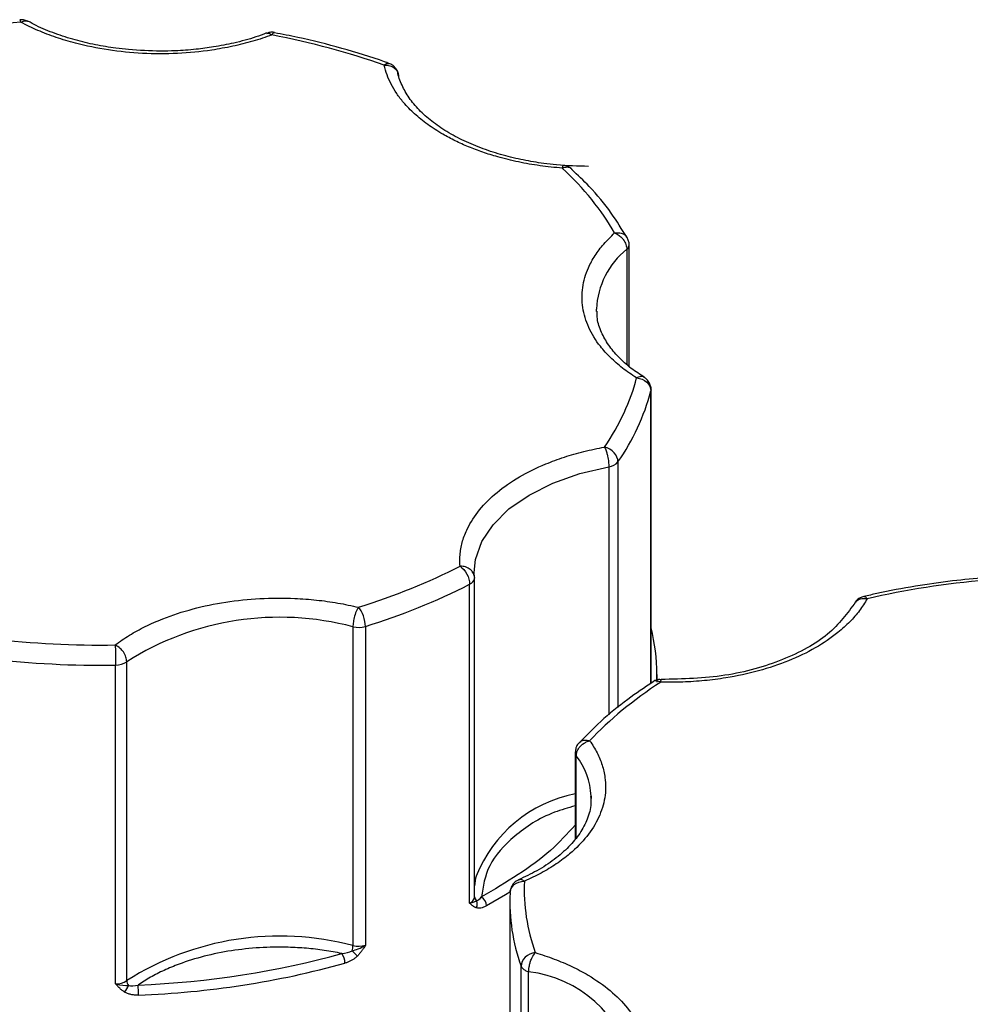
# Model space of a CAD drawing. Header units: inches. Extents: x 0.5 to 21.6, y 0.5 to 16.5.
# Tile 28 of 29: x 19.155 to 19.813, y 14.324 to 15.005. Entities that reach past the tile are written whole.
import ezdxf

# ---------------------------------------------------------------- set-up
doc = ezdxf.new("R2010")
doc.units = ezdxf.units.IN
doc.header["$LTSCALE"] = 2
doc.header["$MEASUREMENT"] = 0

msp = doc.modelspace()

# ---------------------------------------------------------------- linework, layer by layer
for p, q in [((19.57708, 14.76502), (19.57708, 14.84914)), ((19.5755, 14.84602), (19.5755, 14.76644)), ((19.55454, 14.80295), (19.55451, 14.80471)), ((19.59216, 14.54586), (19.59216, 14.74808)), ((19.59227, 14.54593), (19.59227, 14.74893)), ((19.56937, 14.69899), (19.56937, 14.52925)), ((19.56305, 14.6956), (19.56305, 14.52406)), ((19.47012, 14.61898), (19.46997, 14.62257)), ((19.47012, 14.61898), (19.47013, 14.61871)), ((19.47013, 14.39824), (19.47013, 14.61871)), ((19.46676, 14.39393), (19.46676, 14.61439)), ((19.38603, 14.58499), (19.38603, 14.36453)), ((19.39465, 14.58524), (19.39465, 14.36477)), ((19.22184, 14.33804), (19.22184, 14.55851)), ((19.22952, 14.34032), (19.22952, 14.56078)), ((19.59632, 14.54806), (19.59632, 14.55205)), ((19.53978, 14.49801), (19.53978, 14.43835)), ((19.54055, 14.43929), (19.54055, 14.49578)), ((19.55078, 14.46794), (19.55081, 14.46628)), ((19.49454, 14.39493), (19.49454, 14.05198)), ((19.50236, 14.12991), (19.50236, 14.35037)), ((19.50757, 14.12593), (19.50757, 14.3464))]:
    msp.add_line(p, q)
at = {"flags": 128}
for points in [[(19.59227, 14.74892), (19.59226, 14.74872), (19.59216, 14.74808)], [(19.46997, 14.62257), (19.47088, 14.63154), (19.4752, 14.64386), (19.48295, 14.6556), (19.49393, 14.66645), (19.50784, 14.67611), (19.5243, 14.68434), (19.54287, 14.69089), (19.56305, 14.6956)], [(19.59632, 14.55205), (19.59631, 14.54998), (19.59621, 14.54669)], [(19.47121, 14.41255), (19.47088, 14.41107), (19.47013, 14.40583)], [(19.49453, 14.40149), (19.49151, 14.39962), (19.47844, 14.39199)]]:
    msp.add_lwpolyline(points, dxfattribs=at)
for centre, radius, start, end in [((19.57288, 14.84932), 0.00421, 308.50808, 357.44133), ((19.61003, 14.80249), 0.05556, 128.4223, 177.71208), ((19.44173, 14.78807), 0.15565, 325.08947, 345.1136), ((19.56196, 14.70524), 0.0097, 276.47928, 319.89559), ((19.46494, 14.61929), 0.00522, 290.46461, 353.68895), ((19.25931, 15.02383), 0.459, 287.14885, 296.87035), ((19.33541, 14.39422), 0.19737, 75.14095, 122.44513), ((19.38987, 14.60116), 0.01662, 256.62648, 286.69067), ((19.46527, 14.55188), 0.13105, 0.07681, 14.29242), ((19.21122, 15.21859), 0.66017, 263.29513, 270.9222), ((19.22207, 14.57187), 0.01336, 269.03577, 303.91815), ((19.54354, 14.49807), 0.00376, 180.9578, 217.42556), ((19.5011, 14.4655), 0.04974, 2.81205, 37.5121), ((19.55807, 14.37772), 0.09358, 101.26843, 158.15315), ((19.62674, 14.39512), 0.13219, 177.44926, 199.78608), ((19.46494, 14.39882), 0.00522, 290.46461, 353.68895), ((19.47377, 14.3986), 0.00366, 185.61519, 232.80403), ((19.46633, 14.39331), 0.00574, 331.66044, 24.40935), ((19.47063, 14.39165), 0.00781, 2.47063, 56.29038), ((19.33541, 14.17375), 0.19737, 75.14095, 122.44513), ((19.36887, 14.35228), 0.01164, 0.64277, 35.79433), ((19.37218, 14.36478), 0.01385, 343.65892, 358.936), ((19.43955, 14.4135), 0.07545, 224.21389, 228.09081), ((19.38987, 14.3807), 0.01662, 256.62648, 286.69067), ((19.21525, 14.94821), 0.6183, 272.08341, 285.50266), ((19.50774, 14.35265), 0.00584, 202.97873, 242.99198), ((19.51081, 14.35755), 0.01161, 240.46589, 253.794), ((19.49799, 14.26369), 0.08326, 13.0696, 83.39245), ((19.22207, 14.3514), 0.01336, 269.03577, 303.91815), ((19.23574, 14.34055), 0.00622, 182.13507, 215.44758), ((19.21917, 14.34059), 0.01206, 317.45547, 342.39919), ((19.16712, 14.33033), 0.07061, 359.98974, 5.64871)]:
    msp.add_arc(centre, radius, start, end)
for points in [[(19.15632, 15.00299), (19.12795, 15.00056), (19.10016, 14.99626), (19.07349, 14.99018)], [(19.40763, 14.9733), (19.38319, 14.98197), (19.35711, 14.98899), (19.32991, 14.99422)], [(19.40763, 14.9733), (19.4131, 14.97371), (19.41754, 14.97038), (19.41754, 14.96587)], [(19.56708, 14.85731), (19.55801, 14.87301), (19.54585, 14.88807), (19.53084, 14.90217)], [(19.56007, 14.70928), (19.57062, 14.72467), (19.57806, 14.74072), (19.58227, 14.75709)], [(19.58227, 14.75709), (19.58773, 14.75663), (19.59216, 14.75259), (19.59216, 14.74808)], [(19.56937, 14.69899), (19.56937, 14.7035), (19.56521, 14.70811), (19.56007, 14.70928)], [(19.38988, 14.59848), (19.4151, 14.60637), (19.43867, 14.61589), (19.46013, 14.62688)], [(19.46013, 14.62688), (19.46379, 14.62449), (19.46676, 14.6189), (19.46676, 14.61439)], [(19.82453, 14.61724), (19.79617, 14.61481), (19.76838, 14.61051), (19.74171, 14.60443)], [(19.13614, 14.57676), (19.16424, 14.57344), (19.1929, 14.57199), (19.22157, 14.57245)], [(19.22157, 14.57245), (19.22172, 14.56926), (19.22184, 14.56302), (19.22184, 14.55851)], [(19.59897, 14.54673), (19.57994, 14.53434), (19.56344, 14.52073), (19.54978, 14.50618)], [(19.50468, 14.40901), (19.5039, 14.39246), (19.5064, 14.37591), (19.51215, 14.35969)], [(19.46676, 14.39393), (19.46956, 14.39429), (19.47074, 14.39514), (19.47156, 14.39569)], [(19.47156, 14.39569), (19.47251, 14.39583), (19.47375, 14.3968), (19.47497, 14.39815)], [(19.23738, 14.33728), (19.28636, 14.33923), (19.33422, 14.34663), (19.37831, 14.35908)], [(19.37831, 14.35908), (19.38094, 14.35928), (19.38352, 14.35985), (19.38547, 14.36089)], [(19.38547, 14.36089), (19.38787, 14.36164), (19.39136, 14.36267), (19.39465, 14.36477)], [(19.51215, 14.35969), (19.50675, 14.35906), (19.50236, 14.35488), (19.50236, 14.35037)], [(19.22184, 14.33804), (19.22558, 14.33703), (19.22859, 14.337), (19.23067, 14.33694)], [(19.23067, 14.33694), (19.23251, 14.3365), (19.23494, 14.3367), (19.23738, 14.33728)]]:
    msp.add_open_spline(points, degree=3)
for points, knots in [([(19.16102, 15.00364), (19.161, 15.00366), (19.16014, 15.00421), (19.15825, 15.00481), (19.15637, 15.00474), (19.15548, 15.00471)], [0, 0, 0, 0, 0.014237, 0.534211, 1, 1, 1, 1]), ([(19.15632, 15.00299), (19.15612, 15.00367), (19.15582, 15.00473), (19.15558, 15.00464), (19.15549, 15.0046)], [0, 0, 0, 0, 0.638608, 1, 1, 1, 1]), ([(19.15632, 15.00299), (19.15673, 15.00322), (19.1575, 15.00365), (19.15855, 15.00396), (19.15943, 15.00406), (19.16013, 15.00398), (19.16068, 15.00383), (19.16098, 15.00367), (19.16111, 15.0036)], [0, 0, 0, 0, 0.229465, 0.433839, 0.613095, 0.767216, 0.896186, 1, 1, 1, 1]), ([(19.32991, 14.99422), (19.32775, 14.99345), (19.32344, 14.9919), (19.31673, 14.98985), (19.30987, 14.98799), (19.30284, 14.98635), (19.29565, 14.98493), (19.28306, 14.98286), (19.26464, 14.98106), (19.24047, 14.98112), (19.21664, 14.98348), (19.19665, 14.98759), (19.18054, 14.99242), (19.1678, 14.99724), (19.16015, 15.00107), (19.15632, 15.00299)], [0, 0, 0, 0, 0.040712, 0.081199, 0.121575, 0.161957, 0.202462, 0.243205, 0.371568, 0.500042, 0.628406, 0.75688, 0.838051, 0.918781, 1, 1, 1, 1]), ([(19.25294, 14.98303), (19.24553, 14.98322), (19.23512, 14.98348), (19.2201, 14.98524), (19.20766, 14.98732), (19.19355, 14.99068), (19.17984, 14.99512), (19.16884, 14.99952), (19.16309, 15.0027), (19.1612, 15.00375)], [0, 0, 0, 0, 0.218735, 0.307091, 0.452527, 0.601455, 0.758949, 0.920681, 1, 1, 1, 1]), ([(19.32627, 14.99558), (19.32381, 14.99463), (19.31672, 14.99188), (19.30432, 14.98866), (19.29044, 14.98591), (19.27682, 14.98412), (19.26454, 14.98317), (19.25629, 14.98307), (19.25294, 14.98303)], [0, 0, 0, 0, 0.115428, 0.332726, 0.523755, 0.68214, 0.871087, 1, 1, 1, 1]), ([(19.32635, 14.9953), (19.32683, 14.99544), (19.32786, 14.99577), (19.32919, 14.99476), (19.32991, 14.99422)], [0, 0, 0, 0, 0.4592742, 1, 1, 1, 1]), ([(19.33182, 14.99586), (19.33179, 14.99587), (19.33073, 14.99624), (19.32879, 14.99619), (19.32713, 14.99554), (19.32649, 14.99529)], [0, 0, 0, 0, 0.017057, 0.620102, 1, 1, 1, 1]), ([(19.3317, 14.9957), (19.33151, 14.99575), (19.33099, 14.99588), (19.33033, 14.99487), (19.32991, 14.99422)], [0, 0, 0, 0, 0.359717, 1, 1, 1, 1]), ([(19.4109, 14.97449), (19.40989, 14.97488), (19.39953, 14.97888), (19.37847, 14.985), (19.35302, 14.99174), (19.3371, 14.99469), (19.33169, 14.99569)], [0, 0, 0, 0, 0.041283, 0.426481, 0.805356, 1, 1, 1, 1]), ([(19.40763, 14.9733), (19.40832, 14.97386), (19.40953, 14.97483), (19.41048, 14.97455), (19.41088, 14.97443)], [0, 0, 0, 0, 0.576331, 1, 1, 1, 1]), ([(19.44821, 14.9256), (19.44638, 14.92668), (19.44275, 14.92884), (19.43771, 14.93229), (19.433, 14.93587), (19.42865, 14.9396), (19.42464, 14.94348), (19.42039, 14.94815), (19.41617, 14.95366), (19.41234, 14.96005), (19.40939, 14.9666), (19.40821, 14.97106), (19.40763, 14.9733)], [0, 0, 0, 0, 0.083729, 0.166966, 0.249962, 0.332971, 0.416246, 0.500037, 0.625413, 0.749962, 0.87454, 1, 1, 1, 1]), ([(19.41629, 14.97014), (19.41551, 14.97117), (19.41438, 14.97269), (19.4124, 14.97402), (19.41138, 14.97432), (19.41093, 14.97446)], [0, 0, 0, 0, 0.548041, 0.800112, 1, 1, 1, 1]), ([(19.41735, 14.96726), (19.41733, 14.96742), (19.41721, 14.96844), (19.41671, 14.96936), (19.41629, 14.97014)], [0, 0, 0, 0, 0.157033, 1, 1, 1, 1]), ([(19.54897, 14.90334), (19.54155, 14.90353), (19.53114, 14.90379), (19.51612, 14.90556), (19.50368, 14.90763), (19.48959, 14.91099), (19.47581, 14.9154), (19.4627, 14.92087), (19.45073, 14.92728), (19.44023, 14.93449), (19.43145, 14.94235), (19.42445, 14.95076), (19.41968, 14.95966), (19.4172, 14.9658), (19.41707, 14.96898), (19.41707, 14.96905)], [0, 0, 0, 0, 0.111676, 0.156786, 0.231039, 0.307075, 0.387485, 0.470057, 0.55398, 0.638781, 0.72448, 0.811605, 0.901653, 0.997642, 1, 1, 1, 1]), ([(19.53084, 14.90217), (19.52825, 14.90239), (19.52309, 14.90282), (19.51545, 14.90377), (19.50793, 14.90494), (19.50053, 14.90635), (19.49325, 14.908), (19.48494, 14.9102), (19.47576, 14.91307), (19.46597, 14.91678), (19.4567, 14.92092), (19.45104, 14.92403), (19.44821, 14.9256)], [0, 0, 0, 0, 0.083729, 0.166966, 0.249962, 0.332971, 0.416246, 0.500037, 0.625413, 0.749962, 0.87454, 1, 1, 1, 1]), ([(19.53159, 14.9038), (19.53151, 14.90384), (19.53129, 14.90395), (19.53101, 14.90284), (19.53084, 14.90217)], [0, 0, 0, 0, 0.392214, 1, 1, 1, 1]), ([(19.5376, 14.90119), (19.5374, 14.90144), (19.53683, 14.90216), (19.53513, 14.90307), (19.5333, 14.90389), (19.53194, 14.90387), (19.53157, 14.90386)], [0, 0, 0, 0, 0.140678, 0.40126, 0.83817, 1, 1, 1, 1]), ([(19.53748, 14.90126), (19.53728, 14.90149), (19.53651, 14.90243), (19.53414, 14.90295), (19.53194, 14.90243), (19.53084, 14.90217)], [0, 0, 0, 0, 0.141742, 0.570871, 1, 1, 1, 1]), ([(19.57558, 14.8541), (19.5721, 14.8598), (19.56464, 14.87197), (19.55172, 14.88771), (19.54149, 14.89733), (19.5374, 14.90118)], [0, 0, 0, 0, 0.345354, 0.73825, 1, 1, 1, 1]), ([(19.58227, 14.75709), (19.58057, 14.75819), (19.57719, 14.76037), (19.57251, 14.76383), (19.56816, 14.7674), (19.56414, 14.77112), (19.56047, 14.77496), (19.55475, 14.78176), (19.54848, 14.79192), (19.54439, 14.80567), (19.54428, 14.81962), (19.54782, 14.8317), (19.55326, 14.8417), (19.55926, 14.84978), (19.56447, 14.85479), (19.56708, 14.85731)], [0, 0, 0, 0, 0.040712, 0.081199, 0.121575, 0.161957, 0.202462, 0.243205, 0.371568, 0.500042, 0.628406, 0.75688, 0.838051, 0.918781, 1, 1, 1, 1]), ([(19.56708, 14.85731), (19.56832, 14.85742), (19.57079, 14.85764), (19.57396, 14.85644), (19.57514, 14.85486), (19.57571, 14.8541)], [0, 0, 0, 0, 0.340709, 0.681418, 1, 1, 1, 1]), ([(19.56708, 14.85731), (19.56764, 14.85707), (19.56869, 14.85662), (19.57012, 14.85566), (19.57131, 14.85466), (19.57227, 14.85367), (19.57364, 14.85199), (19.57513, 14.84933), (19.57538, 14.8471), (19.5755, 14.84602)], [0, 0, 0, 0, 0.126025, 0.23919, 0.339434, 0.426787, 0.50133, 0.757683, 1, 1, 1, 1]), ([(19.57706, 14.84911), (19.57706, 14.84916), (19.57721, 14.85003), (19.5768, 14.85182), (19.5761, 14.85336), (19.57574, 14.85414)], [0, 0, 0, 0, 0.0299, 0.505706, 1, 1, 1, 1]), ([(19.58767, 14.75745), (19.58455, 14.75948), (19.57778, 14.7639), (19.56951, 14.77147), (19.56251, 14.77986), (19.55761, 14.78877), (19.5549, 14.79659), (19.5549, 14.80145), (19.5549, 14.8032)], [0, 0, 0, 0, 0.150854, 0.326995, 0.506065, 0.691144, 0.888434, 1, 1, 1, 1]), ([(19.58755, 14.75737), (19.58752, 14.75741), (19.58697, 14.75805), (19.5851, 14.75819), (19.58321, 14.75746), (19.58227, 14.75709)], [0, 0, 0, 0, 0.0264483, 0.5132241, 1, 1, 1, 1]), ([(19.59093, 14.75393), (19.59018, 14.75501), (19.58923, 14.75636), (19.58784, 14.7572), (19.58755, 14.75737)], [0, 0, 0, 0, 0.793742, 1, 1, 1, 1]), ([(19.59224, 14.7489), (19.59225, 14.74895), (19.5924, 14.74982), (19.59199, 14.75161), (19.59129, 14.75315), (19.59093, 14.75393)], [0, 0, 0, 0, 0.028316, 0.504899, 1, 1, 1, 1]), ([(19.46013, 14.62688), (19.46005, 14.62834), (19.45988, 14.63127), (19.46015, 14.63565), (19.4608, 14.64001), (19.46185, 14.64434), (19.46332, 14.64865), (19.46651, 14.65598), (19.47301, 14.66609), (19.48519, 14.67814), (19.50065, 14.68887), (19.51681, 14.69681), (19.53211, 14.70245), (19.54571, 14.70642), (19.55528, 14.70832), (19.56007, 14.70928)], [0, 0, 0, 0, 0.040712, 0.081199, 0.121575, 0.161957, 0.202462, 0.243205, 0.371568, 0.500042, 0.628406, 0.75688, 0.838051, 0.918781, 1, 1, 1, 1]), ([(19.56007, 14.70928), (19.56027, 14.70888), (19.56065, 14.70813), (19.56118, 14.70676), (19.5616, 14.70542), (19.56192, 14.70416), (19.56239, 14.70208), (19.56293, 14.699), (19.56301, 14.69671), (19.56305, 14.6956)], [0, 0, 0, 0, 0.1270741, 0.2408109, 0.3409829, 0.4277062, 0.501333, 0.7591763, 1, 1, 1, 1]), ([(19.47012, 14.61898), (19.47008, 14.61948), (19.47002, 14.62048), (19.46948, 14.62196), (19.46858, 14.6234), (19.46731, 14.62466), (19.46569, 14.62571), (19.46402, 14.62639), (19.46212, 14.62682), (19.46086, 14.62686), (19.46013, 14.62688)], [0, 0, 0, 0, 0.116441, 0.234491, 0.360904, 0.500015, 0.620352, 0.760008, 0.859428, 1, 1, 1, 1]), ([(19.82369, 14.619), (19.81605, 14.61828), (19.79973, 14.61676), (19.77461, 14.61303), (19.75413, 14.60941), (19.74252, 14.60659), (19.73957, 14.60588)], [0, 0, 0, 0, 0.265823, 0.567859, 0.890339, 1, 1, 1, 1]), ([(19.22157, 14.57245), (19.22314, 14.5736), (19.22627, 14.5759), (19.23136, 14.57916), (19.23671, 14.58226), (19.24234, 14.58519), (19.24825, 14.58794), (19.25886, 14.59237), (19.2751, 14.59771), (19.29785, 14.60242), (19.32164, 14.6049), (19.34286, 14.60499), (19.36086, 14.60363), (19.37569, 14.60162), (19.38514, 14.59953), (19.38988, 14.59848)], [0, 0, 0, 0, 0.040712, 0.081199, 0.121575, 0.161957, 0.202462, 0.243205, 0.371568, 0.500042, 0.628406, 0.75688, 0.838051, 0.918781, 1, 1, 1, 1]), ([(19.74171, 14.60443), (19.74091, 14.60303), (19.73933, 14.60025), (19.73648, 14.59618), (19.73329, 14.59222), (19.72973, 14.58835), (19.72581, 14.5846), (19.71847, 14.57834), (19.70636, 14.57012), (19.68778, 14.5612), (19.6669, 14.55417), (19.64701, 14.5499), (19.62929, 14.54762), (19.61416, 14.54658), (19.60404, 14.54668), (19.59897, 14.54673)], [0, 0, 0, 0, 0.040712, 0.081199, 0.121575, 0.161957, 0.202462, 0.243205, 0.371568, 0.500042, 0.628406, 0.75688, 0.838051, 0.918781, 1, 1, 1, 1]), ([(19.7395, 14.6059), (19.7386, 14.60566), (19.7365, 14.60509), (19.73416, 14.6032), (19.73331, 14.60147), (19.73301, 14.60088)], [0, 0, 0, 0, 0.325006, 0.765384, 1, 1, 1, 1]), ([(19.73392, 14.60211), (19.73424, 14.60251), (19.73519, 14.60372), (19.73799, 14.6047), (19.74047, 14.60452), (19.74171, 14.60443)], [0, 0, 0, 0, 0.2, 0.6, 1, 1, 1, 1]), ([(19.73958, 14.60584), (19.73981, 14.6059), (19.74043, 14.60606), (19.74121, 14.60505), (19.74171, 14.60443)], [0, 0, 0, 0, 0.376747, 1, 1, 1, 1]), ([(19.38988, 14.59848), (19.38966, 14.59815), (19.38928, 14.59758), (19.3883, 14.59572), (19.38713, 14.59264), (19.38636, 14.58901), (19.38605, 14.58656), (19.38603, 14.5855), (19.38603, 14.58499)], [0, 0, 0, 0, 0.1118028, 0.1906878, 0.4994517, 0.7590726, 0.8856077, 1, 1, 1, 1]), ([(19.39465, 14.58524), (19.39465, 14.58741), (19.39414, 14.59002), (19.39236, 14.59498), (19.39115, 14.59714), (19.38988, 14.59848)], [0, 0, 0, 0, 0.5, 0.5, 1, 1, 1, 1]), ([(19.73371, 14.60216), (19.72811, 14.59441), (19.71689, 14.5789), (19.68433, 14.56128), (19.64405, 14.5497), (19.61421, 14.54892), (19.59927, 14.54853)], [0, 0, 0, 0, 0.2486518, 0.4981494, 0.7485736, 1, 1, 1, 1]), ([(19.22952, 14.56078), (19.22949, 14.56131), (19.22944, 14.56237), (19.22899, 14.56409), (19.22826, 14.56586), (19.22702, 14.56795), (19.22486, 14.57055), (19.22277, 14.57175), (19.22157, 14.57245)], [0, 0, 0, 0, 0.12018, 0.243699, 0.370706, 0.501329, 0.711213, 1, 1, 1, 1]), ([(19.59364, 14.54687), (19.58771, 14.54291), (19.57475, 14.53423), (19.55762, 14.52017), (19.54743, 14.50976), (19.54259, 14.50482)], [0, 0, 0, 0, 0.30676, 0.670769, 1, 1, 1, 1]), ([(19.59923, 14.54842), (19.59866, 14.54846), (19.59691, 14.54856), (19.59483, 14.54795), (19.59376, 14.54701), (19.59357, 14.54685)], [0, 0, 0, 0, 0.286852, 0.878388, 1, 1, 1, 1]), ([(19.59897, 14.54673), (19.59801, 14.54708), (19.59609, 14.54779), (19.59418, 14.54763), (19.59361, 14.54697), (19.59358, 14.54694)], [0, 0, 0, 0, 0.486117, 0.972234, 1, 1, 1, 1]), ([(19.59897, 14.54673), (19.59903, 14.54739), (19.59914, 14.54861), (19.59923, 14.54846), (19.59927, 14.5484)], [0, 0, 0, 0, 0.542998, 1, 1, 1, 1]), ([(19.54978, 14.50618), (19.55073, 14.50481), (19.55261, 14.50209), (19.55496, 14.49792), (19.55693, 14.4937), (19.55851, 14.48942), (19.55968, 14.48509), (19.56102, 14.47757), (19.56091, 14.46678), (19.5566, 14.45305), (19.54844, 14.43992), (19.53795, 14.42927), (19.52691, 14.42094), (19.51649, 14.41454), (19.50862, 14.41086), (19.50468, 14.40901)], [0, 0, 0, 0, 0.040712, 0.081199, 0.121575, 0.161957, 0.202462, 0.243205, 0.371568, 0.500042, 0.628406, 0.75688, 0.838051, 0.918781, 1, 1, 1, 1]), ([(19.54258, 14.5048), (19.5424, 14.50466), (19.54129, 14.50378), (19.54015, 14.50137), (19.53991, 14.4991), (19.5398, 14.49801)], [0, 0, 0, 0, 0.088934, 0.561523, 1, 1, 1, 1]), ([(19.54055, 14.49578), (19.54059, 14.49628), (19.54065, 14.49731), (19.54133, 14.49955), (19.54316, 14.50248), (19.54589, 14.50461), (19.54821, 14.50573), (19.5492, 14.50601), (19.54978, 14.50618)], [0, 0, 0, 0, 0.1143292, 0.2408414, 0.5003699, 0.7951241, 0.8797449, 1, 1, 1, 1]), ([(19.54264, 14.50473), (19.54292, 14.50509), (19.54379, 14.50618), (19.54636, 14.50686), (19.54864, 14.5064), (19.54978, 14.50618)], [0, 0, 0, 0, 0.195627, 0.597814, 1, 1, 1, 1]), ([(19.55042, 14.4677), (19.55056, 14.46601), (19.55098, 14.46081), (19.54858, 14.45229), (19.54346, 14.44225), (19.53572, 14.4328), (19.52566, 14.42405), (19.51401, 14.41631), (19.50489, 14.41205), (19.50058, 14.41004)], [0, 0, 0, 0, 0.082063, 0.2531718, 0.412739, 0.5662239, 0.7170846, 0.8663887, 1, 1, 1, 1]), ([(19.53978, 14.4612), (19.5349, 14.4598), (19.51815, 14.455), (19.49668, 14.44071), (19.47833, 14.42044), (19.47607, 14.40546), (19.47497, 14.39815)], [0, 0, 0, 0, 0.12212, 0.419306, 0.716492, 1, 1, 1, 1]), ([(19.53978, 14.44786), (19.53435, 14.44189), (19.51753, 14.42339), (19.49215, 14.40834), (19.47497, 14.39815)], [0, 0, 0, 0, 0.3227085, 1, 1, 1, 1]), ([(19.49468, 14.401), (19.49468, 14.40317), (19.49574, 14.40523), (19.49949, 14.40823), (19.50203, 14.40905), (19.50468, 14.40901)], [0, 0, 0, 0, 0.5, 0.5, 1, 1, 1, 1]), ([(19.5007, 14.40989), (19.50041, 14.4098), (19.49892, 14.40935), (19.49688, 14.40734), (19.49509, 14.40446), (19.49489, 14.40239), (19.49481, 14.4015)], [0, 0, 0, 0, 0.083018, 0.429165, 0.757498, 1, 1, 1, 1]), ([(19.50468, 14.40901), (19.50388, 14.40952), (19.50239, 14.41045), (19.50123, 14.41008), (19.5007, 14.40991)], [0, 0, 0, 0, 0.541319, 1, 1, 1, 1]), ([(19.47138, 14.39059), (19.47096, 14.39076), (19.47007, 14.39111), (19.46896, 14.39189), (19.46785, 14.39285), (19.46716, 14.39353), (19.46676, 14.39393)], [0, 0, 0, 0, 0.236129, 0.498993, 0.712542, 1, 1, 1, 1]), ([(19.47844, 14.39199), (19.47777, 14.39165), (19.47647, 14.39098), (19.4746, 14.39043), (19.47287, 14.39025), (19.47188, 14.39048), (19.47138, 14.39059)], [0, 0, 0, 0, 0.270747, 0.52324, 0.763872, 1, 1, 1, 1]), ([(19.37831, 14.35908), (19.37631, 14.35948), (19.37233, 14.36028), (19.36624, 14.36125), (19.36009, 14.36206), (19.35388, 14.36269), (19.34761, 14.36314), (19.3368, 14.36361), (19.32138, 14.36337), (19.30179, 14.36125), (19.28298, 14.35743), (19.26756, 14.35261), (19.25534, 14.34754), (19.2458, 14.34273), (19.24019, 14.3391), (19.23738, 14.33728)], [0, 0, 0, 0, 0.040848, 0.081503, 0.122064, 0.162633, 0.203311, 0.244196, 0.372048, 0.500037, 0.627888, 0.755877, 0.837356, 0.918461, 1, 1, 1, 1]), ([(19.39465, 14.36477), (19.39417, 14.36402), (19.39336, 14.36273), (19.39206, 14.36079), (19.39073, 14.35904), (19.38966, 14.35789), (19.38915, 14.35735)], [0, 0, 0, 0, 0.2912416, 0.5002174, 0.7620959, 1, 1, 1, 1]), ([(19.50757, 14.3464), (19.50758, 14.34689), (19.5076, 14.34795), (19.50785, 14.34968), (19.50828, 14.35164), (19.50895, 14.35394), (19.51026, 14.35704), (19.51144, 14.35869), (19.51215, 14.35969)], [0, 0, 0, 0, 0.11095, 0.240698, 0.354877, 0.501414, 0.697173, 1, 1, 1, 1]), ([(19.51215, 14.35969), (19.5144, 14.359), (19.51887, 14.35762), (19.52531, 14.35529), (19.53152, 14.35279), (19.53749, 14.3501), (19.54322, 14.34722), (19.55262, 14.34195), (19.56454, 14.33365), (19.57653, 14.32153), (19.5849, 14.30844), (19.58873, 14.29639), (19.58954, 14.28592), (19.58869, 14.27714), (19.58676, 14.2714), (19.5858, 14.26853)], [0, 0, 0, 0, 0.040712, 0.081199, 0.121575, 0.161957, 0.202462, 0.243205, 0.371568, 0.500042, 0.628406, 0.75688, 0.838051, 0.918781, 1, 1, 1, 1]), ([(19.38915, 14.35735), (19.38868, 14.3569), (19.38773, 14.35601), (19.38612, 14.35486), (19.38438, 14.35386), (19.38249, 14.35302), (19.38118, 14.35261), (19.38051, 14.35241)], [0, 0, 0, 0, 0.188808, 0.379511, 0.575987, 0.781785, 1, 1, 1, 1]), ([(19.22806, 14.33243), (19.22749, 14.33281), (19.22629, 14.3336), (19.22478, 14.33492), (19.2233, 14.33643), (19.22237, 14.33746), (19.22184, 14.33804)], [0, 0, 0, 0, 0.2361294, 0.4989929, 0.7125421, 1, 1, 1, 1]), ([(19.23772, 14.33032), (19.2368, 14.33031), (19.235, 14.33029), (19.23243, 14.33068), (19.23008, 14.33135), (19.22873, 14.33207), (19.22806, 14.33243)], [0, 0, 0, 0, 0.270747, 0.52324, 0.763872, 1, 1, 1, 1])]:
    msp.add_open_spline(points, degree=3, knots=knots)

doc.saveas('drawing.dxf')
